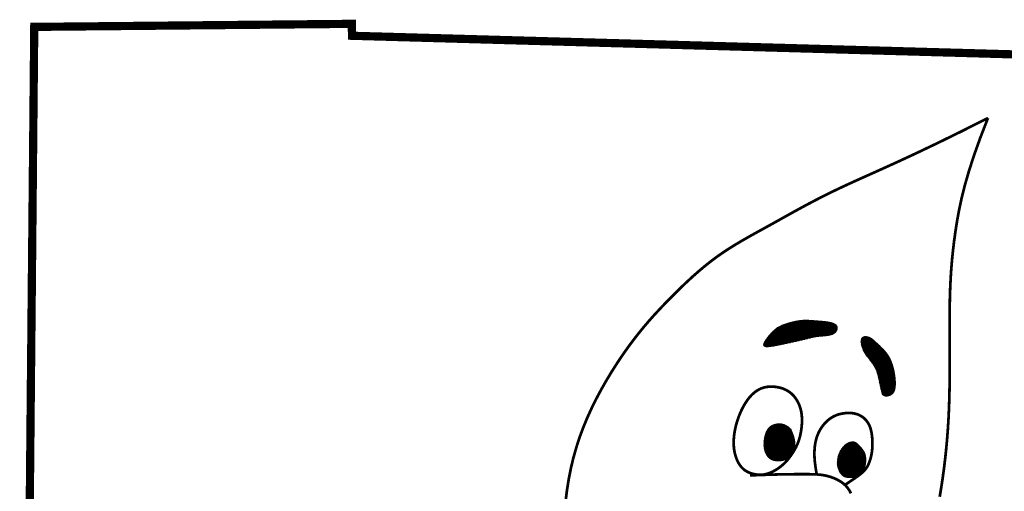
# Model space of a CAD drawing. Header units: feet. Extents: x 56.7 to 65.2, y 29.1 to 40.1.
# Tile 163 of 172: x 63.229 to 64.058, y 31.09 to 31.487. Entities that reach past the tile are written whole.
import ezdxf

# ---------------------------------------------------------------- set-up
doc = ezdxf.new("R2010")
doc.units = ezdxf.units.FT
doc.header["$LTSCALE"] = 16
doc.header["$MEASUREMENT"] = 0
doc.layers.add('BELMONT-BORDER', color=5, linetype='CONTINUOUS')
doc.layers.add('FACE', color=160, linetype='CONTINUOUS')
pattern_1 = [(360, (61.8829134, 28.3657176), (1e-19, 0.00057574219), []), (60, (61.8829134, 28.3657176), (-0.00049860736, 0.00028787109), []), (120, (61.8829134, 28.3657176), (-0.00049860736, -0.00028787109), [])]

msp = doc.modelspace()

# ---------------------------------------------------------------- hatches: boundary and pattern name
at = {"layer": 'FACE', "linetype": 'Continuous'}
h = msp.add_hatch(dxfattribs=at)
h.set_pattern_fill('NET3', color=5, scale=0.004606, style=0)
h.set_pattern_definition(pattern_1)
h.paths.add_polyline_path([(63.96585, 31.18604), (63.96565, 31.18773), (63.9654, 31.18937), (63.96511, 31.19098), (63.96478, 31.19255), (63.96441, 31.19407), (63.96401, 31.19555), (63.96357, 31.19697), (63.9631, 31.19833), (63.9626, 31.19963), (63.96206, 31.20089), (63.96148, 31.20209), (63.96085, 31.20326), (63.96017, 31.2044), (63.95944, 31.20551), (63.95863, 31.20661), (63.95776, 31.2077), (63.95681, 31.20879), (63.95582, 31.20987), (63.95478, 31.21093), (63.95374, 31.21197), (63.9527, 31.21296), (63.95169, 31.21391), (63.95072, 31.2148), (63.94983, 31.21562), (63.94903, 31.21637), (63.94829, 31.21705), (63.94761, 31.21766), (63.94696, 31.21821), (63.94633, 31.21869), (63.94569, 31.21912), (63.94503, 31.2195), (63.94433, 31.21982), (63.94358, 31.2201), (63.94279, 31.22032), (63.94198, 31.22047), (63.94118, 31.22053), (63.94041, 31.22049), (63.9397, 31.22034), (63.93906, 31.22007), (63.93851, 31.21966), (63.93809, 31.2191), (63.93778, 31.21841), (63.93759, 31.2176), (63.9375, 31.21669), (63.93753, 31.21569), (63.93765, 31.21463), (63.93788, 31.21352), (63.93819, 31.21238), (63.9386, 31.21122), (63.93909, 31.21006), (63.93965, 31.20889), (63.94026, 31.20773), (63.94092, 31.20659), (63.94161, 31.20547), (63.94232, 31.20438), (63.94305, 31.20333), (63.94378, 31.20232), (63.9445, 31.20135), (63.94521, 31.20042), (63.9459, 31.19951), (63.94657, 31.19863), (63.94721, 31.19776), (63.94782, 31.19691), (63.94839, 31.19606), (63.94891, 31.19521), (63.9494, 31.19434), (63.94985, 31.19343), (63.95027, 31.19246), (63.95067, 31.19142), (63.95105, 31.19028), (63.95142, 31.18904), (63.95179, 31.18765), (63.95215, 31.18613), (63.95252, 31.1845), (63.95287, 31.18281), (63.95323, 31.18111), (63.95357, 31.17943), (63.95391, 31.17783), (63.95423, 31.17635), (63.95454, 31.17504), (63.95484, 31.17393), (63.95514, 31.17302), (63.95546, 31.17229), (63.95582, 31.17171), (63.95623, 31.17128), (63.95671, 31.17098), (63.95727, 31.17078), (63.95794, 31.17068), (63.95872, 31.17066), (63.95959, 31.17073), (63.96052, 31.17091), (63.96146, 31.17121), (63.96238, 31.17164), (63.96326, 31.17223), (63.96405, 31.17298), (63.96473, 31.17392), (63.96526, 31.17504), (63.96566, 31.17634), (63.96592, 31.17777), (63.96608, 31.17931), (63.96614, 31.18094), (63.96611, 31.18263), (63.96601, 31.18434)])
h.paths.add_polyline_path([(63.87207, 31.21445), (63.8743, 31.21493), (63.87651, 31.21542), (63.87868, 31.2159), (63.8808, 31.21637), (63.88286, 31.21684), (63.88485, 31.2173), (63.88675, 31.21774), (63.88856, 31.21817), (63.89027, 31.21859), (63.89189, 31.21899), (63.89345, 31.21936), (63.89496, 31.21971), (63.89646, 31.22003), (63.89795, 31.22032), (63.89946, 31.22056), (63.90101, 31.22077), (63.90261, 31.22093), (63.90424, 31.22107), (63.90588, 31.2212), (63.90749, 31.22136), (63.90905, 31.22155), (63.91053, 31.2218), (63.9119, 31.22212), (63.91313, 31.22255), (63.9142, 31.22309), (63.9151, 31.22374), (63.91584, 31.22445), (63.91642, 31.22522), (63.91684, 31.22602), (63.91711, 31.22683), (63.91721, 31.22762), (63.91717, 31.22837), (63.91697, 31.22907), (63.91662, 31.22971), (63.91612, 31.23029), (63.91547, 31.23082), (63.91467, 31.23129), (63.91371, 31.23172), (63.9126, 31.23209), (63.91135, 31.23241), (63.90994, 31.23269), (63.90841, 31.23293), (63.90679, 31.23314), (63.9051, 31.23332), (63.90337, 31.23347), (63.90164, 31.23361), (63.89992, 31.23374), (63.89825, 31.23386), (63.89665, 31.23398), (63.8951, 31.23409), (63.8936, 31.23418), (63.89213, 31.23424), (63.89066, 31.23427), (63.88918, 31.23424), (63.88767, 31.23416), (63.88612, 31.23402), (63.88452, 31.2338), (63.88288, 31.23351), (63.88122, 31.23317), (63.87956, 31.23278), (63.87792, 31.23235), (63.87633, 31.2319), (63.8748, 31.23142), (63.87335, 31.23094), (63.87201, 31.23045), (63.87076, 31.22995), (63.86958, 31.22942), (63.86846, 31.22885), (63.86739, 31.22823), (63.86635, 31.22755), (63.86533, 31.22678), (63.8643, 31.22592), (63.86327, 31.22496), (63.86223, 31.22392), (63.86121, 31.22282), (63.86022, 31.22167), (63.85928, 31.22052), (63.8584, 31.21937), (63.85759, 31.21825), (63.85687, 31.21719), (63.85626, 31.21619), (63.85579, 31.21529), (63.85547, 31.21448), (63.85534, 31.21377), (63.85542, 31.21318), (63.85574, 31.21271), (63.85632, 31.21237), (63.8572, 31.21217), (63.85838, 31.21213), (63.85984, 31.21221), (63.86153, 31.21241), (63.86342, 31.2127), (63.86546, 31.21307), (63.86761, 31.2135), (63.86983, 31.21396)])
h = msp.add_hatch(dxfattribs=at)
h.set_pattern_fill('NET3', color=5, scale=0.004606, style=0)
h.set_pattern_definition(pattern_1)
h.paths.add_polyline_path([(63.8781, 31.14266), (63.87851, 31.14172), (63.87892, 31.14075), (63.87932, 31.13976), (63.8797, 31.13875), (63.88007, 31.13776), (63.8804, 31.13678), (63.88069, 31.13582), (63.88094, 31.13491), (63.88113, 31.13405), (63.88127, 31.13323), (63.88138, 31.13247), (63.88144, 31.13175), (63.88148, 31.13107), (63.88149, 31.13044), (63.88148, 31.12985), (63.88146, 31.12929), (63.88143, 31.12877), (63.88139, 31.12828), (63.88135, 31.12782), (63.88129, 31.12737), (63.88121, 31.12694), (63.88112, 31.12651), (63.88101, 31.12609), (63.88087, 31.12565), (63.88071, 31.12521), (63.88053, 31.12475), (63.88034, 31.1243), (63.88012, 31.12383), (63.8799, 31.12337), (63.87966, 31.12291), (63.87942, 31.12246), (63.87918, 31.12201), (63.87894, 31.12158), (63.87869, 31.12117), (63.87845, 31.12077), (63.87821, 31.1204), (63.87798, 31.12005), (63.87774, 31.11973), (63.87751, 31.11945), (63.87729, 31.11921), (63.87707, 31.11901), (63.87685, 31.11884), (63.87663, 31.1187), (63.8764, 31.11857), (63.87617, 31.11846), (63.87592, 31.11834), (63.87566, 31.11822), (63.87537, 31.11808), (63.87507, 31.11793), (63.87474, 31.11775), (63.87437, 31.11756), (63.87396, 31.11737), (63.87351, 31.11717), (63.87301, 31.11698), (63.87245, 31.11679), (63.87182, 31.11661), (63.87114, 31.11645), (63.87039, 31.11632), (63.8696, 31.11621), (63.86877, 31.11613), (63.86792, 31.11609), (63.86705, 31.11609), (63.86618, 31.11614), (63.86531, 31.11624), (63.86446, 31.11639), (63.86362, 31.1166), (63.86281, 31.11688), (63.86203, 31.11721), (63.86128, 31.11762), (63.86057, 31.11809), (63.85989, 31.11863), (63.85926, 31.11925), (63.85868, 31.11995), (63.85814, 31.12072), (63.85765, 31.12155), (63.85721, 31.12244), (63.85683, 31.12339), (63.8565, 31.12438), (63.85623, 31.12542), (63.85601, 31.1265), (63.85586, 31.1276), (63.85576, 31.12873), (63.85571, 31.12987), (63.85572, 31.13102), (63.85577, 31.13217), (63.85588, 31.13331), (63.85602, 31.13443), (63.85621, 31.13554), (63.85644, 31.13661), (63.85671, 31.13766), (63.85701, 31.13866), (63.85736, 31.13962), (63.85775, 31.14054), (63.85819, 31.1414), (63.85867, 31.14222), (63.85919, 31.14298), (63.85976, 31.14367), (63.86038, 31.14431), (63.86107, 31.14489), (63.86182, 31.1454), (63.86266, 31.14586), (63.86359, 31.14625), (63.86461, 31.14659), (63.86573, 31.14686), (63.86697, 31.14706), (63.86831, 31.14716), (63.86975, 31.14709), (63.87128, 31.14682), (63.87289, 31.14629), (63.87457, 31.14545), (63.87631, 31.14426)])
edge = h.paths.add_edge_path()
edge.add_line((63.91742, 31.11244), (63.91745, 31.11328))
edge.add_line((63.91745, 31.11328), (63.91748, 31.11402))
edge.add_line((63.91748, 31.11402), (63.91752, 31.11465))
edge.add_line((63.91752, 31.11465), (63.91755, 31.1152))
edge.add_line((63.91755, 31.1152), (63.91759, 31.11568))
edge.add_line((63.91759, 31.11568), (63.91763, 31.1161))
edge.add_line((63.91763, 31.1161), (63.91767, 31.11647))
edge.add_line((63.91767, 31.11647), (63.91771, 31.11681))
edge.add_line((63.91771, 31.11681), (63.91775, 31.11713))
edge.add_line((63.91775, 31.11713), (63.91779, 31.11742))
edge.add_line((63.91779, 31.11742), (63.91783, 31.1177))
edge.add_line((63.91783, 31.1177), (63.91787, 31.11797))
edge.add_line((63.91787, 31.11797), (63.91792, 31.11823))
edge.add_line((63.91792, 31.11823), (63.91796, 31.11847))
edge.add_line((63.91796, 31.11847), (63.91801, 31.11871))
edge.add_line((63.91801, 31.11871), (63.91806, 31.11895))
edge.add_line((63.91806, 31.11895), (63.91811, 31.11918))
edge.add_line((63.91811, 31.11918), (63.91816, 31.1194))
edge.add_line((63.91816, 31.1194), (63.91821, 31.11963))
edge.add_line((63.91821, 31.11963), (63.91826, 31.11985))
edge.add_line((63.91826, 31.11985), (63.91832, 31.12006))
edge.add_line((63.91832, 31.12006), (63.91838, 31.12028))
edge.add_line((63.91838, 31.12028), (63.91844, 31.12049))
edge.add_line((63.91844, 31.12049), (63.9185, 31.1207))
edge.add_line((63.9185, 31.1207), (63.91856, 31.12091))
edge.add_line((63.91856, 31.12091), (63.91862, 31.12111))
edge.add_line((63.91862, 31.12111), (63.91869, 31.12131))
edge.add_line((63.91869, 31.12131), (63.91876, 31.12151))
edge.add_line((63.91876, 31.12151), (63.91882, 31.1217))
edge.add_line((63.91882, 31.1217), (63.91889, 31.12189))
edge.add_line((63.91889, 31.12189), (63.91896, 31.12208))
edge.add_line((63.91896, 31.12208), (63.91903, 31.12227))
edge.add_line((63.91903, 31.12227), (63.91911, 31.12246))
edge.add_line((63.91911, 31.12246), (63.91918, 31.12264))
edge.add_line((63.91918, 31.12264), (63.91926, 31.12282))
edge.add_line((63.91926, 31.12282), (63.91934, 31.123))
edge.add_line((63.91934, 31.123), (63.91941, 31.12317))
edge.add_line((63.91941, 31.12317), (63.91949, 31.12334))
edge.add_line((63.91949, 31.12334), (63.91957, 31.12352))
edge.add_line((63.91957, 31.12352), (63.91965, 31.12368))
edge.add_line((63.91965, 31.12368), (63.91974, 31.12385))
edge.add_line((63.91974, 31.12385), (63.91982, 31.12401))
edge.add_line((63.91982, 31.12401), (63.9199, 31.12418))
edge.add_line((63.9199, 31.12418), (63.91999, 31.12434))
edge.add_line((63.91999, 31.12434), (63.92008, 31.12449))
edge.add_line((63.92008, 31.12449), (63.92016, 31.12465))
edge.add_line((63.92016, 31.12465), (63.92025, 31.1248))
edge.add_line((63.92025, 31.1248), (63.92034, 31.12496))
edge.add_line((63.92034, 31.12496), (63.92043, 31.12511))
edge.add_line((63.92043, 31.12511), (63.92052, 31.12526))
edge.add_line((63.92052, 31.12526), (63.92061, 31.1254))
edge.add_line((63.92061, 31.1254), (63.92071, 31.12555))
edge.add_line((63.92071, 31.12555), (63.9208, 31.12569))
edge.add_line((63.9208, 31.12569), (63.92089, 31.12583))
edge.add_line((63.92089, 31.12583), (63.92099, 31.12597))
edge.add_line((63.92099, 31.12597), (63.92108, 31.12611))
edge.add_line((63.92108, 31.12611), (63.92118, 31.12625))
edge.add_line((63.92118, 31.12625), (63.92128, 31.12638))
edge.add_line((63.92128, 31.12638), (63.92137, 31.12651))
edge.add_line((63.92137, 31.12651), (63.92147, 31.12665))
edge.add_line((63.92147, 31.12665), (63.92157, 31.12678))
edge.add_line((63.92157, 31.12678), (63.92167, 31.12691))
edge.add_line((63.92167, 31.12691), (63.92177, 31.12703))
edge.add_line((63.92177, 31.12703), (63.92187, 31.12716))
edge.add_line((63.92187, 31.12716), (63.92197, 31.12728))
edge.add_line((63.92197, 31.12728), (63.92207, 31.1274))
edge.add_line((63.92207, 31.1274), (63.92217, 31.12752))
edge.add_line((63.92217, 31.12752), (63.92227, 31.12764))
edge.add_line((63.92227, 31.12764), (63.92238, 31.12776))
edge.add_line((63.92238, 31.12776), (63.92248, 31.12788))
edge.add_line((63.92248, 31.12788), (63.92258, 31.12799))
edge.add_line((63.92258, 31.12799), (63.92268, 31.12811))
edge.add_line((63.92268, 31.12811), (63.92279, 31.12822))
edge.add_line((63.92279, 31.12822), (63.92289, 31.12833))
edge.add_line((63.92289, 31.12833), (63.923, 31.12843))
edge.add_line((63.923, 31.12843), (63.9231, 31.12854))
edge.add_line((63.9231, 31.12854), (63.92321, 31.12865))
edge.add_line((63.92321, 31.12865), (63.92331, 31.12875))
edge.add_line((63.92331, 31.12875), (63.92342, 31.12885))
edge.add_line((63.92342, 31.12885), (63.92352, 31.12895))
edge.add_line((63.92352, 31.12895), (63.92363, 31.12905))
edge.add_line((63.92363, 31.12905), (63.92374, 31.12915))
edge.add_line((63.92374, 31.12915), (63.92384, 31.12924))
edge.add_line((63.92384, 31.12924), (63.92395, 31.12933))
edge.add_line((63.92395, 31.12933), (63.92406, 31.12943))
edge.add_line((63.92406, 31.12943), (63.92416, 31.12952))
edge.add_line((63.92416, 31.12952), (63.92427, 31.1296))
edge.add_line((63.92427, 31.1296), (63.92438, 31.12969))
edge.add_line((63.92438, 31.12969), (63.92448, 31.12978))
edge.add_line((63.92448, 31.12978), (63.92459, 31.12986))
edge.add_line((63.92459, 31.12986), (63.9247, 31.12994))
edge.add_line((63.9247, 31.12994), (63.9248, 31.13002))
edge.add_line((63.9248, 31.13002), (63.92491, 31.1301))
edge.add_line((63.92491, 31.1301), (63.92502, 31.13018))
edge.add_line((63.92502, 31.13018), (63.92513, 31.13025))
edge.add_line((63.92513, 31.13025), (63.92523, 31.13032))
edge.add_line((63.92523, 31.13032), (63.92534, 31.1304))
edge.add_line((63.92534, 31.1304), (63.92545, 31.13047))
edge.add_line((63.92545, 31.13047), (63.92555, 31.13053))
edge.add_line((63.92555, 31.13053), (63.92566, 31.1306))
edge.add_line((63.92566, 31.1306), (63.92577, 31.13066))
edge.add_line((63.92577, 31.13066), (63.92587, 31.13073))
edge.add_line((63.92587, 31.13073), (63.92598, 31.13079))
edge.add_line((63.92598, 31.13079), (63.92609, 31.13085))
edge.add_line((63.92609, 31.13085), (63.92619, 31.13091))
edge.add_line((63.92619, 31.13091), (63.9263, 31.13096))
edge.add_line((63.9263, 31.13096), (63.9264, 31.13102))
edge.add_line((63.9264, 31.13102), (63.92651, 31.13107))
edge.add_line((63.92651, 31.13107), (63.92661, 31.13112))
edge.add_line((63.92661, 31.13112), (63.92672, 31.13117))
edge.add_line((63.92672, 31.13117), (63.92682, 31.13122))
edge.add_line((63.92682, 31.13122), (63.92693, 31.13126))
edge.add_line((63.92693, 31.13126), (63.92703, 31.13131))
edge.add_line((63.92703, 31.13131), (63.92713, 31.13135))
edge.add_line((63.92713, 31.13135), (63.92724, 31.13139))
edge.add_line((63.92724, 31.13139), (63.92734, 31.13143))
edge.add_line((63.92734, 31.13143), (63.92744, 31.13146))
edge.add_line((63.92744, 31.13146), (63.92754, 31.1315))
edge.add_line((63.92754, 31.1315), (63.92764, 31.13153))
edge.add_line((63.92764, 31.13153), (63.92774, 31.13156))
edge.add_line((63.92774, 31.13156), (63.92784, 31.13159))
edge.add_line((63.92784, 31.13159), (63.92794, 31.13162))
edge.add_line((63.92794, 31.13162), (63.92804, 31.13165))
edge.add_line((63.92804, 31.13165), (63.92814, 31.13167))
edge.add_line((63.92814, 31.13167), (63.92824, 31.13169))
edge.add_line((63.92824, 31.13169), (63.92834, 31.13172))
edge.add_line((63.92834, 31.13172), (63.92843, 31.13173))
edge.add_line((63.92843, 31.13173), (63.92853, 31.13175))
edge.add_line((63.92853, 31.13175), (63.92863, 31.13177))
edge.add_line((63.92863, 31.13177), (63.92872, 31.13178))
edge.add_line((63.92872, 31.13178), (63.92882, 31.1318))
edge.add_line((63.92882, 31.1318), (63.92891, 31.13181))
edge.add_line((63.92891, 31.13181), (63.929, 31.13182))
edge.add_line((63.929, 31.13182), (63.9291, 31.13184))
edge.add_line((63.9291, 31.13184), (63.92919, 31.13185))
edge.add_line((63.92919, 31.13185), (63.92928, 31.13187))
edge.add_line((63.92928, 31.13187), (63.92937, 31.13188))
edge.add_line((63.92937, 31.13188), (63.92945, 31.1319))
edge.add_line((63.92945, 31.1319), (63.92954, 31.13191))
edge.add_line((63.92954, 31.13191), (63.92963, 31.13193))
edge.add_line((63.92963, 31.13193), (63.92971, 31.13195))
edge.add_line((63.92971, 31.13195), (63.9298, 31.13196))
edge.add_line((63.9298, 31.13196), (63.92988, 31.13197))
edge.add_line((63.92988, 31.13197), (63.92997, 31.13199))
edge.add_line((63.92997, 31.13199), (63.93006, 31.13199))
edge.add_line((63.93006, 31.13199), (63.93014, 31.132))
edge.add_line((63.93014, 31.132), (63.93023, 31.132))
edge.add_line((63.93023, 31.132), (63.93032, 31.13201))
edge.add_line((63.93032, 31.13201), (63.93041, 31.13201))
edge.add_line((63.93041, 31.13201), (63.9305, 31.132))
edge.add_line((63.9305, 31.132), (63.93059, 31.132))
edge.add_line((63.93059, 31.132), (63.93068, 31.13199))
edge.add_line((63.93068, 31.13199), (63.93078, 31.13199))
edge.add_line((63.93078, 31.13199), (63.93087, 31.13198))
edge.add_line((63.93087, 31.13198), (63.93096, 31.13197))
edge.add_line((63.93096, 31.13197), (63.93105, 31.13195))
edge.add_line((63.93105, 31.13195), (63.93114, 31.13194))
edge.add_line((63.93114, 31.13194), (63.93123, 31.13192))
edge.add_line((63.93123, 31.13192), (63.93131, 31.1319))
edge.add_line((63.93131, 31.1319), (63.9314, 31.13188))
edge.add_line((63.9314, 31.13188), (63.93147, 31.13185))
edge.add_line((63.93147, 31.13185), (63.93155, 31.13182))
edge.add_line((63.93155, 31.13182), (63.93162, 31.13179))
edge.add_line((63.93162, 31.13179), (63.93168, 31.13176))
edge.add_line((63.93168, 31.13176), (63.93175, 31.13173))
edge.add_line((63.93175, 31.13173), (63.93181, 31.1317))
edge.add_line((63.93181, 31.1317), (63.93188, 31.13168))
edge.add_line((63.93188, 31.13168), (63.93194, 31.13165))
edge.add_line((63.93194, 31.13165), (63.93201, 31.13162))
edge.add_line((63.93201, 31.13162), (63.93208, 31.1316))
edge.add_line((63.93208, 31.1316), (63.93214, 31.13157))
edge.add_line((63.93214, 31.13157), (63.93221, 31.13155))
edge.add_line((63.93221, 31.13155), (63.93228, 31.13152))
edge.add_line((63.93228, 31.13152), (63.93235, 31.13149))
edge.add_line((63.93235, 31.13149), (63.93243, 31.13147))
edge.add_line((63.93243, 31.13147), (63.9325, 31.13144))
edge.add_line((63.9325, 31.13144), (63.93258, 31.13141))
edge.add_line((63.93258, 31.13141), (63.93265, 31.13137))
edge.add_line((63.93265, 31.13137), (63.93273, 31.13133))
edge.add_line((63.93273, 31.13133), (63.93281, 31.13129))
edge.add_line((63.93281, 31.13129), (63.93289, 31.13125))
edge.add_line((63.93289, 31.13125), (63.93297, 31.13121))
edge.add_line((63.93297, 31.13121), (63.93305, 31.13116))
edge.add_line((63.93305, 31.13116), (63.93313, 31.13111))
edge.add_line((63.93313, 31.13111), (63.93321, 31.13106))
edge.add_line((63.93321, 31.13106), (63.93329, 31.131))
edge.add_line((63.93329, 31.131), (63.93336, 31.13094))
edge.add_line((63.93336, 31.13094), (63.93344, 31.13089))
edge.add_line((63.93344, 31.13089), (63.93351, 31.13083))
edge.add_line((63.93351, 31.13083), (63.93358, 31.13077))
edge.add_line((63.93358, 31.13077), (63.93366, 31.1307))
edge.add_line((63.93366, 31.1307), (63.93372, 31.13064))
edge.add_line((63.93372, 31.13064), (63.93379, 31.13058))
edge.add_line((63.93379, 31.13058), (63.93386, 31.13052))
edge.add_line((63.93386, 31.13052), (63.93392, 31.13046))
edge.add_line((63.93392, 31.13046), (63.93399, 31.13039))
edge.add_line((63.93399, 31.13039), (63.93406, 31.13033))
edge.add_line((63.93406, 31.13033), (63.93412, 31.13027))
edge.add_line((63.93412, 31.13027), (63.93419, 31.1302))
edge.add_line((63.93419, 31.1302), (63.93426, 31.13013))
edge.add_line((63.93426, 31.13013), (63.93434, 31.13006))
edge.add_line((63.93434, 31.13006), (63.93441, 31.12999))
edge.add_line((63.93441, 31.12999), (63.9345, 31.12991))
edge.add_line((63.9345, 31.12991), (63.93458, 31.12983))
edge.add_line((63.93458, 31.12983), (63.93468, 31.12975))
edge.add_line((63.93468, 31.12975), (63.93478, 31.12965))
edge.add_line((63.93478, 31.12965), (63.9349, 31.12955))
edge.add_line((63.9349, 31.12955), (63.93502, 31.12944))
edge.add_line((63.93502, 31.12944), (63.93516, 31.12932))
edge.add_line((63.93516, 31.12932), (63.9353, 31.12919))
edge.add_line((63.9353, 31.12919), (63.93546, 31.12904))
edge.add_line((63.93546, 31.12904), (63.93562, 31.12889))
edge.add_line((63.93562, 31.12889), (63.93579, 31.12873))
edge.add_line((63.93579, 31.12873), (63.93597, 31.12856))
edge.add_line((63.93597, 31.12856), (63.93615, 31.12838))
edge.add_line((63.93615, 31.12838), (63.93633, 31.12818))
edge.add_line((63.93633, 31.12818), (63.93651, 31.12798))
edge.add_line((63.93651, 31.12798), (63.9367, 31.12777))
edge.add_line((63.9367, 31.12777), (63.93689, 31.12754))
edge.add_line((63.93689, 31.12754), (63.93708, 31.1273))
edge.add_line((63.93708, 31.1273), (63.93729, 31.12705))
edge.add_line((63.93729, 31.12705), (63.9375, 31.12678))
edge.add_line((63.9375, 31.12678), (63.93772, 31.12649))
edge.add_line((63.93772, 31.12649), (63.93795, 31.12619))
edge.add_line((63.93795, 31.12619), (63.9382, 31.12587))
edge.add_line((63.9382, 31.12587), (63.93845, 31.12553))
edge.add_line((63.93845, 31.12553), (63.93871, 31.12518))
edge.add_line((63.93871, 31.12518), (63.93897, 31.12482))
edge.add_line((63.93897, 31.12482), (63.93922, 31.12445))
edge.add_line((63.93922, 31.12445), (63.93946, 31.12408))
edge.add_line((63.93946, 31.12408), (63.93969, 31.12371))
edge.add_line((63.93969, 31.12371), (63.93989, 31.12334))
edge.add_line((63.93989, 31.12334), (63.94008, 31.12298))
edge.add_line((63.94008, 31.12298), (63.94024, 31.12262))
edge.add_line((63.94024, 31.12262), (63.94038, 31.12226))
edge.add_line((63.94038, 31.12226), (63.9405, 31.12191))
edge.add_line((63.9405, 31.12191), (63.94061, 31.12156))
edge.add_line((63.94061, 31.12156), (63.94071, 31.1212))
edge.add_line((63.94071, 31.1212), (63.94079, 31.12084))
edge.add_line((63.94079, 31.12084), (63.94087, 31.12048))
edge.add_line((63.94087, 31.12048), (63.94094, 31.12011))
edge.add_line((63.94094, 31.12011), (63.941, 31.11973))
edge.add_line((63.941, 31.11973), (63.94106, 31.11934))
edge.add_line((63.94106, 31.11934), (63.9411, 31.11893))
edge.add_line((63.9411, 31.11893), (63.94114, 31.1185))
edge.add_line((63.94114, 31.1185), (63.94117, 31.11804))
edge.add_line((63.94117, 31.11804), (63.94119, 31.11756))
edge.add_line((63.94119, 31.11756), (63.94119, 31.11704))
edge.add_line((63.94119, 31.11704), (63.94119, 31.11648))
edge.add_line((63.94119, 31.11648), (63.94117, 31.1159))
edge.add_line((63.94117, 31.1159), (63.94113, 31.1153))
edge.add_line((63.94113, 31.1153), (63.94108, 31.11467))
edge.add_line((63.94108, 31.11467), (63.94101, 31.11404))
edge.add_line((63.94101, 31.11404), (63.94092, 31.11341))
edge.add_line((63.94092, 31.11341), (63.94081, 31.11278))
edge.add_line((63.94081, 31.11278), (63.94067, 31.11216))
edge.add_line((63.94067, 31.11216), (63.94052, 31.11156))
edge.add_line((63.94052, 31.11156), (63.94033, 31.11098))
edge.add_line((63.94033, 31.11098), (63.94013, 31.11042))
edge.add_line((63.94013, 31.11042), (63.93989, 31.10988))
edge.add_line((63.93989, 31.10988), (63.93964, 31.10936))
edge.add_line((63.93964, 31.10936), (63.93936, 31.10887))
edge.add_line((63.93936, 31.10887), (63.93905, 31.10839))
edge.add_line((63.93905, 31.10839), (63.93872, 31.10794))
edge.add_line((63.93872, 31.10794), (63.93837, 31.10751))
edge.add_line((63.93837, 31.10751), (63.938, 31.10711))
edge.add_line((63.938, 31.10711), (63.9376, 31.10672))
edge.add_line((63.9376, 31.10672), (63.93719, 31.10635))
edge.add_line((63.93719, 31.10635), (63.93677, 31.10599))
edge.add_line((63.93677, 31.10599), (63.93635, 31.10564))
edge.add_line((63.93635, 31.10564), (63.93591, 31.10529))
edge.add_line((63.93591, 31.10529), (63.93547, 31.10495))
edge.add_line((63.93547, 31.10495), (63.93503, 31.10461))
edge.add_line((63.93503, 31.10461), (63.93459, 31.10428))
edge.add_line((63.93459, 31.10428), (63.93414, 31.10395))
edge.add_line((63.93414, 31.10395), (63.93369, 31.10364))
edge.add_line((63.93369, 31.10364), (63.93323, 31.10334))
edge.add_line((63.93323, 31.10334), (63.93275, 31.10307))
edge.add_line((63.93275, 31.10307), (63.93227, 31.10283))
edge.add_line((63.93227, 31.10283), (63.93176, 31.10261))
edge.add_line((63.93176, 31.10261), (63.93124, 31.10244))
edge.add_line((63.93124, 31.10244), (63.93071, 31.10229))
edge.add_line((63.93071, 31.10229), (63.93016, 31.10218))
edge.add_line((63.93016, 31.10218), (63.9296, 31.1021))
edge.add_line((63.9296, 31.1021), (63.92904, 31.10205))
edge.add_line((63.92904, 31.10205), (63.92847, 31.10202))
edge.add_line((63.92847, 31.10202), (63.92791, 31.10201))
edge.add_line((63.92791, 31.10201), (63.92734, 31.10203))
edge.add_line((63.92734, 31.10203), (63.92678, 31.10206))
edge.add_line((63.92678, 31.10206), (63.92624, 31.10211))
edge.add_line((63.92624, 31.10211), (63.9257, 31.10218))
edge.add_line((63.9257, 31.10218), (63.92518, 31.10227))
edge.add_line((63.92518, 31.10227), (63.92468, 31.10238))
edge.add_line((63.92468, 31.10238), (63.9242, 31.1025))
edge.add_line((63.9242, 31.1025), (63.92374, 31.10265))
edge.add_line((63.92374, 31.10265), (63.92331, 31.10281))
edge.add_line((63.92331, 31.10281), (63.92291, 31.10299))
edge.add_line((63.92291, 31.10299), (63.92253, 31.10319))
edge.add_line((63.92253, 31.10319), (63.92218, 31.10343))
edge.add_line((63.92218, 31.10343), (63.92183, 31.10371))
edge.add_line((63.92183, 31.10371), (63.92149, 31.10402))
edge.add_line((63.92149, 31.10402), (63.92115, 31.10439))
edge.add_line((63.92115, 31.10439), (63.92081, 31.10482))
edge.add_line((63.92081, 31.10482), (63.92045, 31.10531))
edge.add_line((63.92045, 31.10531), (63.92007, 31.10587))
edge.add_line((63.92007, 31.10587), (63.91969, 31.10651))
edge.add_line((63.91969, 31.10651), (63.9193, 31.10723))
edge.add_line((63.9193, 31.10723), (63.91891, 31.10804))
edge.add_line((63.91891, 31.10804), (63.91853, 31.10896))
edge.add_line((63.91853, 31.10896), (63.91817, 31.10997))
edge.add_line((63.91817, 31.10997), (63.91783, 31.11111))
edge.add_line((63.91783, 31.11111), (63.91752, 31.11236))

# ---------------------------------------------------------------- linework, layer by layer
at = {"layer": 'BELMONT-BORDER', "color": 5, "const_width": 0.00691}
msp.add_lwpolyline([(63.2325, 30.54568), (63.2413, 31.4811), (63.50864, 31.48366), (63.50876, 31.47363), (64.32401, 31.45072), (64.32408, 31.46493), (64.47447, 31.46196)], dxfattribs=at)
at = {"layer": 'FACE', "color": 5}
for points, const_width in [([(64.04413, 31.40448), (64.02146, 31.39306), (64.00148, 31.38327), (63.98391, 31.3749), (63.96847, 31.36773), (63.95486, 31.36155), (63.94281, 31.35615), (63.93201, 31.3513), (63.9222, 31.3468), (63.9131, 31.34247), (63.90463, 31.33826), (63.8967, 31.33417), (63.88923, 31.3302), (63.88217, 31.32635), (63.87543, 31.32262), (63.86894, 31.319), (63.86264, 31.31549), (63.85645, 31.31207), (63.85036, 31.30873), (63.84439, 31.30541), (63.83851, 31.30207), (63.83275, 31.29869), (63.82709, 31.29521), (63.82154, 31.2916), (63.81609, 31.28781), (63.81075, 31.28383), (63.80552, 31.27966), (63.80039, 31.27535), (63.79537, 31.27091), (63.79045, 31.26638), (63.78564, 31.26179), (63.78094, 31.25717), (63.77634, 31.25255), (63.77184, 31.24794), (63.76743, 31.24331), (63.76307, 31.2386), (63.75875, 31.23374), (63.75443, 31.22869), (63.7501, 31.22339), (63.74572, 31.21777), (63.74128, 31.21179), (63.73676, 31.2054), (63.7322, 31.19862), (63.72765, 31.19151), (63.72317, 31.18411), (63.7188, 31.17646), (63.71459, 31.1686), (63.7106, 31.16058), (63.70688, 31.15243), (63.70346, 31.1442), (63.70037, 31.13585), (63.69759, 31.12732), (63.69512, 31.11857), (63.69297, 31.10955), (63.69114, 31.10021), (63.68962, 31.09051), (63.6884, 31.0804)], 0.0023), ([(64.04413, 31.40448), (64.03772, 31.388), (64.03243, 31.37322), (64.02813, 31.35995), (64.02468, 31.34799), (64.02196, 31.33715), (64.01983, 31.32724), (64.01815, 31.31806), (64.01679, 31.30943), (64.01565, 31.30116), (64.01468, 31.29314), (64.01388, 31.28529), (64.01322, 31.2775), (64.01271, 31.26967), (64.01233, 31.26173), (64.01206, 31.25356), (64.0119, 31.24508), (64.01182, 31.23622), (64.01181, 31.22703), (64.01184, 31.2176), (64.01188, 31.20802), (64.0119, 31.19835), (64.01188, 31.1887), (64.0118, 31.17913), (64.01162, 31.16974), (64.01132, 31.16059), (64.0109, 31.15167), (64.01037, 31.14296), (64.00972, 31.13443), (64.00895, 31.12607), (64.00808, 31.11783), (64.00709, 31.10971), (64.006, 31.10167), (64.0048, 31.09371), (64.00349, 31.08583)], 0.0023), ([(63.89999, 31.10463), (63.8993, 31.10849), (63.89878, 31.11196), (63.8984, 31.11511), (63.89815, 31.11795), (63.89803, 31.12054), (63.89801, 31.12293), (63.89809, 31.12514), (63.89825, 31.12722), (63.89849, 31.12922), (63.8988, 31.13114), (63.89918, 31.13298), (63.89964, 31.13475), (63.90018, 31.13646), (63.9008, 31.13811), (63.90149, 31.1397), (63.90227, 31.14125), (63.90313, 31.14275), (63.90408, 31.14421), (63.90509, 31.1456), (63.90617, 31.14693), (63.9073, 31.14819), (63.90849, 31.14936), (63.90973, 31.15045), (63.911, 31.15144), (63.91231, 31.15234), (63.91365, 31.15313), (63.91503, 31.15383), (63.91643, 31.15443), (63.91787, 31.15495), (63.91934, 31.15538), (63.92084, 31.15573), (63.92236, 31.156), (63.92392, 31.15619), (63.92549, 31.15631), (63.92706, 31.15634), (63.92863, 31.15629), (63.93018, 31.15614), (63.93169, 31.15589), (63.93315, 31.15553), (63.93456, 31.15507), (63.9359, 31.1545), (63.93717, 31.15382), (63.93836, 31.15305), (63.93947, 31.15219), (63.9405, 31.15125), (63.94145, 31.15024), (63.94231, 31.14917), (63.94308, 31.14804), (63.94376, 31.14686), (63.94436, 31.14564), (63.94488, 31.14437), (63.94533, 31.14305), (63.9457, 31.14167), (63.94602, 31.14024), (63.94627, 31.13875), (63.94648, 31.13721), (63.94664, 31.1356), (63.94676, 31.13396), (63.94683, 31.13228), (63.94685, 31.1306), (63.94683, 31.12892), (63.94676, 31.12727), (63.94665, 31.12566), (63.94649, 31.12411), (63.94629, 31.12263), (63.94604, 31.12123), (63.94576, 31.11989), (63.94544, 31.11862), (63.94509, 31.1174), (63.94472, 31.11625), (63.94432, 31.11514), (63.94391, 31.11409), (63.94347, 31.11308), (63.94301, 31.1121), (63.9425, 31.11116), (63.94192, 31.11023), (63.94126, 31.1093), (63.94051, 31.10838), (63.93965, 31.10744), (63.93866, 31.10649), (63.93752, 31.1055), (63.93622, 31.10445), (63.93473, 31.10333), (63.93303, 31.10212), (63.9311, 31.10078), (63.92891, 31.09929), (63.92644, 31.09763), (63.92368, 31.09579)], 0.0023), ([(63.8781, 31.14266), (63.87851, 31.14172), (63.87892, 31.14075), (63.87932, 31.13976), (63.8797, 31.13875), (63.88007, 31.13776), (63.8804, 31.13678), (63.88069, 31.13582), (63.88094, 31.13491), (63.88113, 31.13405), (63.88127, 31.13323), (63.88138, 31.13247), (63.88144, 31.13175), (63.88148, 31.13107), (63.88149, 31.13044), (63.88148, 31.12985), (63.88146, 31.12929), (63.88143, 31.12877), (63.88139, 31.12828), (63.88135, 31.12782), (63.88129, 31.12737), (63.88121, 31.12694), (63.88112, 31.12651), (63.88101, 31.12609), (63.88087, 31.12565), (63.88071, 31.12521), (63.88053, 31.12475), (63.88034, 31.1243), (63.88012, 31.12383), (63.8799, 31.12337), (63.87966, 31.12291), (63.87942, 31.12246), (63.87918, 31.12201), (63.87894, 31.12158), (63.87869, 31.12117), (63.87845, 31.12077), (63.87821, 31.1204), (63.87798, 31.12005), (63.87774, 31.11973), (63.87751, 31.11945), (63.87729, 31.11921), (63.87707, 31.11901), (63.87685, 31.11884), (63.87663, 31.1187), (63.8764, 31.11857), (63.87617, 31.11846), (63.87592, 31.11834), (63.87566, 31.11822), (63.87537, 31.11808), (63.87507, 31.11793), (63.87474, 31.11775), (63.87437, 31.11756), (63.87396, 31.11737), (63.87351, 31.11717), (63.87301, 31.11698), (63.87245, 31.11679), (63.87182, 31.11661), (63.87114, 31.11645), (63.87039, 31.11632), (63.8696, 31.11621), (63.86877, 31.11613), (63.86792, 31.11609), (63.86705, 31.11609), (63.86618, 31.11614), (63.86531, 31.11624), (63.86446, 31.11639), (63.86362, 31.1166), (63.86281, 31.11688), (63.86203, 31.11721), (63.86128, 31.11762), (63.86057, 31.11809), (63.85989, 31.11863), (63.85926, 31.11925), (63.85868, 31.11995), (63.85814, 31.12072), (63.85765, 31.12155), (63.85721, 31.12244), (63.85683, 31.12339), (63.8565, 31.12438), (63.85623, 31.12542), (63.85601, 31.1265), (63.85586, 31.1276), (63.85576, 31.12873), (63.85571, 31.12987), (63.85572, 31.13102), (63.85577, 31.13217), (63.85588, 31.13331), (63.85602, 31.13443), (63.85621, 31.13554), (63.85644, 31.13661), (63.85671, 31.13766), (63.85701, 31.13866), (63.85736, 31.13962), (63.85775, 31.14054), (63.85819, 31.1414), (63.85867, 31.14222), (63.85919, 31.14298), (63.85976, 31.14367), (63.86038, 31.14431), (63.86107, 31.14489), (63.86182, 31.1454), (63.86266, 31.14586), (63.86359, 31.14625), (63.86461, 31.14659), (63.86573, 31.14686), (63.86697, 31.14706), (63.86831, 31.14716), (63.86975, 31.14709), (63.87128, 31.14682), (63.87289, 31.14629), (63.87457, 31.14545), (63.87631, 31.14426), (63.8781, 31.14266)], 0.000969), ([(63.91742, 31.11244), (63.91745, 31.11328), (63.91748, 31.11402), (63.91752, 31.11465), (63.91755, 31.1152), (63.91759, 31.11568), (63.91763, 31.1161), (63.91767, 31.11647), (63.91771, 31.11681), (63.91775, 31.11713), (63.91779, 31.11742), (63.91783, 31.1177), (63.91787, 31.11797), (63.91792, 31.11823), (63.91796, 31.11847), (63.91801, 31.11871), (63.91806, 31.11895), (63.91811, 31.11918), (63.91816, 31.1194), (63.91821, 31.11963), (63.91826, 31.11985), (63.91832, 31.12006), (63.91838, 31.12028), (63.91844, 31.12049), (63.9185, 31.1207), (63.91856, 31.12091), (63.91862, 31.12111), (63.91869, 31.12131), (63.91876, 31.12151), (63.91882, 31.1217), (63.91889, 31.12189), (63.91896, 31.12208), (63.91903, 31.12227), (63.91911, 31.12246), (63.91918, 31.12264), (63.91926, 31.12282), (63.91934, 31.123), (63.91941, 31.12317), (63.91949, 31.12334), (63.91957, 31.12352), (63.91965, 31.12368), (63.91974, 31.12385), (63.91982, 31.12401), (63.9199, 31.12418), (63.91999, 31.12434), (63.92008, 31.12449), (63.92016, 31.12465), (63.92025, 31.1248), (63.92034, 31.12496), (63.92043, 31.12511), (63.92052, 31.12526), (63.92061, 31.1254), (63.92071, 31.12555), (63.9208, 31.12569), (63.92089, 31.12583), (63.92099, 31.12597), (63.92108, 31.12611), (63.92118, 31.12625), (63.92128, 31.12638), (63.92137, 31.12651), (63.92147, 31.12665), (63.92157, 31.12678), (63.92167, 31.12691), (63.92177, 31.12703), (63.92187, 31.12716), (63.92197, 31.12728), (63.92207, 31.1274), (63.92217, 31.12752), (63.92227, 31.12764), (63.92238, 31.12776), (63.92248, 31.12788), (63.92258, 31.12799), (63.92268, 31.12811), (63.92279, 31.12822), (63.92289, 31.12833), (63.923, 31.12843), (63.9231, 31.12854), (63.92321, 31.12865), (63.92331, 31.12875), (63.92342, 31.12885), (63.92352, 31.12895), (63.92363, 31.12905), (63.92374, 31.12915), (63.92384, 31.12924), (63.92395, 31.12933), (63.92406, 31.12943), (63.92416, 31.12952), (63.92427, 31.1296), (63.92438, 31.12969), (63.92448, 31.12978), (63.92459, 31.12986), (63.9247, 31.12994), (63.9248, 31.13002), (63.92491, 31.1301), (63.92502, 31.13018), (63.92513, 31.13025), (63.92523, 31.13032), (63.92534, 31.1304), (63.92545, 31.13047), (63.92555, 31.13053), (63.92566, 31.1306), (63.92577, 31.13066), (63.92587, 31.13073), (63.92598, 31.13079), (63.92609, 31.13085), (63.92619, 31.13091), (63.9263, 31.13096), (63.9264, 31.13102), (63.92651, 31.13107), (63.92661, 31.13112), (63.92672, 31.13117), (63.92682, 31.13122), (63.92693, 31.13126), (63.92703, 31.13131), (63.92713, 31.13135), (63.92724, 31.13139), (63.92734, 31.13143), (63.92744, 31.13146), (63.92754, 31.1315), (63.92764, 31.13153), (63.92774, 31.13156), (63.92784, 31.13159), (63.92794, 31.13162), (63.92804, 31.13165), (63.92814, 31.13167), (63.92824, 31.13169), (63.92834, 31.13172), (63.92843, 31.13173), (63.92853, 31.13175), (63.92863, 31.13177), (63.92872, 31.13178), (63.92882, 31.1318), (63.92891, 31.13181), (63.929, 31.13182), (63.9291, 31.13184), (63.92919, 31.13185), (63.92928, 31.13187), (63.92937, 31.13188), (63.92945, 31.1319), (63.92954, 31.13191), (63.92963, 31.13193), (63.92971, 31.13195), (63.9298, 31.13196), (63.92988, 31.13197), (63.92997, 31.13199), (63.93006, 31.13199), (63.93014, 31.132), (63.93023, 31.132), (63.93032, 31.13201), (63.93041, 31.13201), (63.9305, 31.132), (63.93059, 31.132), (63.93068, 31.13199), (63.93078, 31.13199), (63.93087, 31.13198), (63.93096, 31.13197), (63.93105, 31.13195), (63.93114, 31.13194), (63.93123, 31.13192), (63.93131, 31.1319), (63.9314, 31.13188), (63.93147, 31.13185), (63.93155, 31.13182), (63.93162, 31.13179), (63.93168, 31.13176), (63.93175, 31.13173), (63.93181, 31.1317), (63.93188, 31.13168), (63.93194, 31.13165), (63.93201, 31.13162), (63.93208, 31.1316), (63.93214, 31.13157), (63.93221, 31.13155), (63.93228, 31.13152), (63.93235, 31.13149), (63.93243, 31.13147), (63.9325, 31.13144), (63.93258, 31.13141), (63.93265, 31.13137), (63.93273, 31.13133), (63.93281, 31.13129), (63.93289, 31.13125), (63.93297, 31.13121), (63.93305, 31.13116), (63.93313, 31.13111), (63.93321, 31.13106), (63.93329, 31.131), (63.93336, 31.13094), (63.93344, 31.13089), (63.93351, 31.13083), (63.93358, 31.13077), (63.93366, 31.1307), (63.93372, 31.13064), (63.93379, 31.13058), (63.93386, 31.13052), (63.93392, 31.13046), (63.93399, 31.13039), (63.93406, 31.13033), (63.93412, 31.13027), (63.93419, 31.1302), (63.93426, 31.13013), (63.93434, 31.13006), (63.93441, 31.12999), (63.9345, 31.12991), (63.93458, 31.12983), (63.93468, 31.12975), (63.93478, 31.12965), (63.9349, 31.12955), (63.93502, 31.12944), (63.93516, 31.12932), (63.9353, 31.12919), (63.93546, 31.12904), (63.93562, 31.12889), (63.93579, 31.12873), (63.93597, 31.12856), (63.93615, 31.12838), (63.93633, 31.12818), (63.93651, 31.12798), (63.9367, 31.12777), (63.93689, 31.12754), (63.93708, 31.1273), (63.93729, 31.12705), (63.9375, 31.12678), (63.93772, 31.12649), (63.93795, 31.12619), (63.9382, 31.12587), (63.93845, 31.12553), (63.93871, 31.12518), (63.93897, 31.12482), (63.93922, 31.12445), (63.93946, 31.12408), (63.93969, 31.12371), (63.93989, 31.12334), (63.94008, 31.12298), (63.94024, 31.12262), (63.94038, 31.12226), (63.9405, 31.12191), (63.94061, 31.12156), (63.94071, 31.1212), (63.94079, 31.12084), (63.94087, 31.12048), (63.94094, 31.12011), (63.941, 31.11973), (63.94106, 31.11934), (63.9411, 31.11893), (63.94114, 31.1185), (63.94117, 31.11804), (63.94119, 31.11756), (63.94119, 31.11704), (63.94119, 31.11648), (63.94117, 31.1159), (63.94113, 31.1153), (63.94108, 31.11467), (63.94101, 31.11404), (63.94092, 31.11341), (63.94081, 31.11278), (63.94067, 31.11216), (63.94052, 31.11156), (63.94033, 31.11098), (63.94013, 31.11042), (63.93989, 31.10988), (63.93964, 31.10936), (63.93936, 31.10887), (63.93905, 31.10839), (63.93872, 31.10794), (63.93837, 31.10751), (63.938, 31.10711), (63.9376, 31.10672), (63.93719, 31.10635), (63.93677, 31.10599), (63.93635, 31.10564), (63.93591, 31.10529), (63.93547, 31.10495), (63.93503, 31.10461), (63.93459, 31.10428), (63.93414, 31.10395), (63.93369, 31.10364), (63.93323, 31.10334), (63.93275, 31.10307), (63.93227, 31.10283), (63.93176, 31.10261), (63.93124, 31.10244), (63.93071, 31.10229), (63.93016, 31.10218), (63.9296, 31.1021), (63.92904, 31.10205), (63.92847, 31.10202), (63.92791, 31.10201), (63.92734, 31.10203), (63.92678, 31.10206), (63.92624, 31.10211), (63.9257, 31.10218), (63.92518, 31.10227), (63.92468, 31.10238), (63.9242, 31.1025), (63.92374, 31.10265), (63.92331, 31.10281), (63.92291, 31.10299), (63.92253, 31.10319), (63.92218, 31.10343), (63.92183, 31.10371), (63.92149, 31.10402), (63.92115, 31.10439), (63.92081, 31.10482), (63.92045, 31.10531), (63.92007, 31.10587), (63.91969, 31.10651), (63.9193, 31.10723), (63.91891, 31.10804), (63.91853, 31.10896), (63.91817, 31.10997), (63.91783, 31.11111), (63.91752, 31.11236)], 0.000969), ([(63.84381, 31.10383), (63.85243, 31.10416), (63.8599, 31.10441), (63.86637, 31.10459), (63.87193, 31.10471), (63.87673, 31.10478), (63.88088, 31.10482), (63.88451, 31.10484), (63.88773, 31.10484), (63.89066, 31.10484), (63.89334, 31.10483), (63.89581, 31.10479), (63.89811, 31.10473), (63.90027, 31.10461), (63.90232, 31.10444), (63.9043, 31.1042), (63.90624, 31.10388), (63.90818, 31.10347), (63.91011, 31.10298), (63.912, 31.10239), (63.91386, 31.10172), (63.91567, 31.10097), (63.91741, 31.10014), (63.91907, 31.09922), (63.92064, 31.09823), (63.9221, 31.09716), (63.92346, 31.09601), (63.92472, 31.09477), (63.92587, 31.09342), (63.92693, 31.09198), (63.92789, 31.09041), (63.92876, 31.08873)], 0.0023)]:
    msp.add_lwpolyline(points, dxfattribs=dict(at, const_width=const_width))
for points, const_width in [([(63.87207, 31.21445), (63.8743, 31.21493), (63.87651, 31.21542), (63.87868, 31.2159), (63.8808, 31.21637), (63.88286, 31.21684), (63.88485, 31.2173), (63.88675, 31.21774), (63.88856, 31.21817), (63.89027, 31.21859), (63.89189, 31.21899), (63.89345, 31.21936), (63.89496, 31.21971), (63.89646, 31.22003), (63.89795, 31.22032), (63.89946, 31.22056), (63.90101, 31.22077), (63.90261, 31.22093), (63.90424, 31.22107), (63.90588, 31.2212), (63.90749, 31.22136), (63.90905, 31.22155), (63.91053, 31.2218), (63.9119, 31.22212), (63.91313, 31.22255), (63.9142, 31.22309), (63.9151, 31.22374), (63.91584, 31.22445), (63.91642, 31.22522), (63.91684, 31.22602), (63.91711, 31.22683), (63.91721, 31.22762), (63.91717, 31.22837), (63.91697, 31.22907), (63.91662, 31.22971), (63.91612, 31.23029), (63.91547, 31.23082), (63.91467, 31.23129), (63.91371, 31.23172), (63.9126, 31.23209), (63.91135, 31.23241), (63.90994, 31.23269), (63.90841, 31.23293), (63.90679, 31.23314), (63.9051, 31.23332), (63.90337, 31.23347), (63.90164, 31.23361), (63.89992, 31.23374), (63.89825, 31.23386), (63.89665, 31.23398), (63.8951, 31.23409), (63.8936, 31.23418), (63.89213, 31.23424), (63.89066, 31.23427), (63.88918, 31.23424), (63.88767, 31.23416), (63.88612, 31.23402), (63.88452, 31.2338), (63.88288, 31.23351), (63.88122, 31.23317), (63.87956, 31.23278), (63.87792, 31.23235), (63.87633, 31.2319), (63.8748, 31.23142), (63.87335, 31.23094), (63.87201, 31.23045), (63.87076, 31.22995), (63.86958, 31.22942), (63.86846, 31.22885), (63.86739, 31.22823), (63.86635, 31.22755), (63.86533, 31.22678), (63.8643, 31.22592), (63.86327, 31.22496), (63.86223, 31.22392), (63.86121, 31.22282), (63.86022, 31.22167), (63.85928, 31.22052), (63.8584, 31.21937), (63.85759, 31.21825), (63.85687, 31.21719), (63.85626, 31.21619), (63.85579, 31.21529), (63.85547, 31.21448), (63.85534, 31.21377), (63.85542, 31.21318), (63.85574, 31.21271), (63.85632, 31.21237), (63.8572, 31.21217), (63.85838, 31.21213), (63.85984, 31.21221), (63.86153, 31.21241), (63.86342, 31.2127), (63.86546, 31.21307), (63.86761, 31.2135), (63.86983, 31.21396)], 0.000969), ([(63.96585, 31.18604), (63.96565, 31.18773), (63.9654, 31.18937), (63.96511, 31.19098), (63.96478, 31.19255), (63.96441, 31.19407), (63.96401, 31.19555), (63.96357, 31.19697), (63.9631, 31.19833), (63.9626, 31.19963), (63.96206, 31.20089), (63.96148, 31.20209), (63.96085, 31.20326), (63.96017, 31.2044), (63.95944, 31.20551), (63.95863, 31.20661), (63.95776, 31.2077), (63.95681, 31.20879), (63.95582, 31.20987), (63.95478, 31.21093), (63.95374, 31.21197), (63.9527, 31.21296), (63.95169, 31.21391), (63.95072, 31.2148), (63.94983, 31.21562), (63.94903, 31.21637), (63.94829, 31.21705), (63.94761, 31.21766), (63.94696, 31.21821), (63.94633, 31.21869), (63.94569, 31.21912), (63.94503, 31.2195), (63.94433, 31.21982), (63.94358, 31.2201), (63.94279, 31.22032), (63.94198, 31.22047), (63.94118, 31.22053), (63.94041, 31.22049), (63.9397, 31.22034), (63.93906, 31.22007), (63.93851, 31.21966), (63.93809, 31.2191), (63.93778, 31.21841), (63.93759, 31.2176), (63.9375, 31.21669), (63.93753, 31.21569), (63.93765, 31.21463), (63.93788, 31.21352), (63.93819, 31.21238), (63.9386, 31.21122), (63.93909, 31.21006), (63.93965, 31.20889), (63.94026, 31.20773), (63.94092, 31.20659), (63.94161, 31.20547), (63.94232, 31.20438), (63.94305, 31.20333), (63.94378, 31.20232), (63.9445, 31.20135), (63.94521, 31.20042), (63.9459, 31.19951), (63.94657, 31.19863), (63.94721, 31.19776), (63.94782, 31.19691), (63.94839, 31.19606), (63.94891, 31.19521), (63.9494, 31.19434), (63.94985, 31.19343), (63.95027, 31.19246), (63.95067, 31.19142), (63.95105, 31.19028), (63.95142, 31.18904), (63.95179, 31.18765), (63.95215, 31.18613), (63.95252, 31.1845), (63.95287, 31.18281), (63.95323, 31.18111), (63.95357, 31.17943), (63.95391, 31.17783), (63.95423, 31.17635), (63.95454, 31.17504), (63.95484, 31.17393), (63.95514, 31.17302), (63.95546, 31.17229), (63.95582, 31.17171), (63.95623, 31.17128), (63.95671, 31.17098), (63.95727, 31.17078), (63.95794, 31.17068), (63.95872, 31.17066), (63.95959, 31.17073), (63.96052, 31.17091), (63.96146, 31.17121), (63.96238, 31.17164), (63.96326, 31.17223), (63.96405, 31.17298), (63.96473, 31.17392), (63.96526, 31.17504), (63.96566, 31.17634), (63.96592, 31.17777), (63.96608, 31.17931), (63.96614, 31.18094), (63.96611, 31.18263), (63.96601, 31.18434)], 0.000969), ([(63.83591, 31.1116), (63.83491, 31.11303), (63.83396, 31.11462), (63.83308, 31.11637), (63.83229, 31.11827), (63.8316, 31.12031), (63.83102, 31.12247), (63.83056, 31.12474), (63.83025, 31.12712), (63.83008, 31.12959), (63.83005, 31.13213), (63.83017, 31.13473), (63.83042, 31.13738), (63.83079, 31.14005), (63.83128, 31.14273), (63.83189, 31.14541), (63.83261, 31.14807), (63.83343, 31.1507), (63.83434, 31.15327), (63.83534, 31.15577), (63.83641, 31.1582), (63.83756, 31.16053), (63.83877, 31.16275), (63.84003, 31.16484), (63.84135, 31.1668), (63.8427, 31.1686), (63.84409, 31.17025), (63.84552, 31.17174), (63.84698, 31.17309), (63.84848, 31.17428), (63.85002, 31.17532), (63.85159, 31.1762), (63.85319, 31.17694), (63.85483, 31.17752), (63.85649, 31.17797), (63.85817, 31.17828), (63.85987, 31.17846), (63.86157, 31.17852), (63.86328, 31.17847), (63.86498, 31.17832), (63.86668, 31.17808), (63.86836, 31.17774), (63.87002, 31.17731), (63.87166, 31.17677), (63.87326, 31.17611), (63.87482, 31.17533), (63.87633, 31.17441), (63.87779, 31.17335), (63.87919, 31.17213), (63.88053, 31.17075), (63.88179, 31.16921), (63.88295, 31.16753), (63.88401, 31.16571), (63.88496, 31.16376), (63.88577, 31.1617), (63.88644, 31.15952), (63.88696, 31.15725), (63.88731, 31.1549), (63.8875, 31.15249), (63.88756, 31.15004), (63.8875, 31.1476), (63.88732, 31.14518), (63.88705, 31.14283), (63.88669, 31.14055), (63.88628, 31.1384), (63.8858, 31.13638), (63.88528, 31.13449), (63.8847, 31.13271), (63.88408, 31.13103), (63.8834, 31.12943), (63.88268, 31.12789), (63.8819, 31.12639), (63.88108, 31.12493), (63.88021, 31.12348), (63.87929, 31.12205), (63.87833, 31.12065), (63.87733, 31.11929), (63.8763, 31.11796), (63.87524, 31.11668), (63.87415, 31.11546), (63.87303, 31.1143), (63.87189, 31.11321), (63.87074, 31.11219), (63.86957, 31.11123), (63.8684, 31.11034), (63.86722, 31.10951), (63.86604, 31.10875), (63.86486, 31.10804), (63.86369, 31.1074), (63.86253, 31.10682), (63.86138, 31.1063), (63.86024, 31.10583), (63.8591, 31.10543), (63.85797, 31.10509), (63.85683, 31.10481), (63.85569, 31.1046), (63.85454, 31.10444), (63.85339, 31.10435), (63.85222, 31.10432), (63.85105, 31.10436), (63.84987, 31.10446), (63.84868, 31.10461), (63.84749, 31.10483), (63.8463, 31.10511), (63.8451, 31.10545), (63.8439, 31.10585), (63.8427, 31.10633), (63.84151, 31.10689), (63.84034, 31.10756), (63.83918, 31.10835), (63.83806, 31.10928), (63.83697, 31.11036)], 0.0023)]:
    msp.add_lwpolyline(points, close=True, dxfattribs=dict(at, const_width=const_width))

doc.saveas('drawing.dxf')
